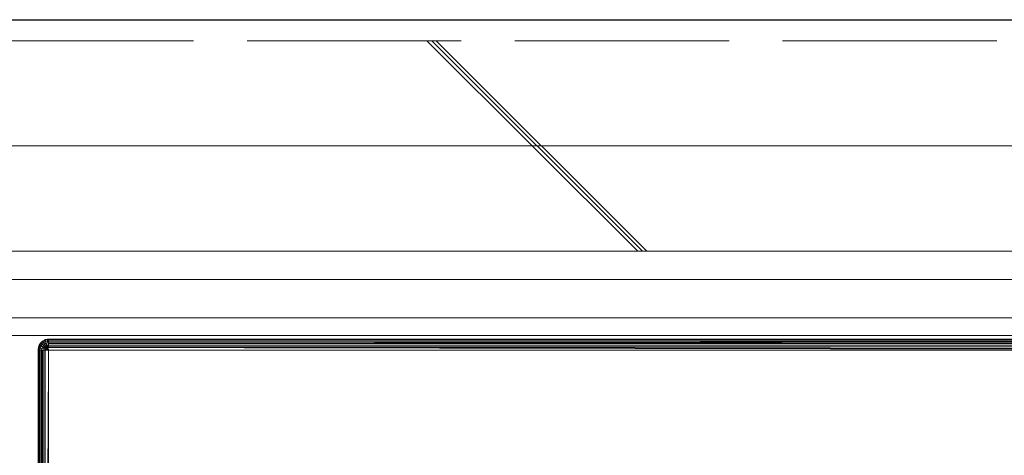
# Model space of a CAD drawing. Header units: millimetres. Extents: x -38341 to 3709, y -10682 to 48718.
# Tile 110 of 118: x -4931 to -4230, y 43846 to 44156. Entities that reach past the tile are written whole.
import ezdxf

# ---------------------------------------------------------------- set-up
doc = ezdxf.new("R2010")
doc.units = ezdxf.units.MM
doc.header["$LTSCALE"] = 50
doc.linetypes.add('ISO-02 破線', pattern=[3.81, 3.048, -0.762])
doc.linetypes.add('ISO-08 一点鎖線', pattern=[9.144, 6.096, -0.762, 1.524, -0.762])
doc.layers.add('00ライン-グリッド-線', color=13, linetype='ISO-08 一点鎖線', lineweight=5, true_color=0xff5454)
for name, color, linetype, lineweight in [('02モデリング-03スラブ', 7, 'Continuous', 5), ('02モデリング-03スラブ_ハッチング', 7, 'Continuous', 5), ('02モデリング-04壁-外部', 7, 'Continuous', 5), ('02モデリング-04壁-外部_ハッチング', 7, 'Continuous', 5), ('03構成要素-2壁-PB', 7, 'Continuous', 5), ('03構成要素-2壁-PB_ハッチング', 7, 'Continuous', 5), ('08設備機器-洗面台', 7, 'Continuous', 5), ('一般', 7, 'Continuous', 5)]:
    doc.layers.add(name, color=color, linetype=linetype, lineweight=lineweight)
doc.styles.get("Standard").update_dxf_attribs({"font": 'txt', "bigfont": 'BIGFONT.SHX'})

# ---------------------------------------------------------------- blocks, each defined once
blk = doc.blocks.new('グループ-236')
at = {"color": 255, "linetype": 'Continuous', "lineweight": 18, "transparency": 33554687}
blk.add_wipeout([(9739, 6705), (9039, 6705), (9039, 6795), (8920, 6795), (8920, 8325), (11275, 8325), (11275, 7875), (11725, 7875), (11725, 6795), (10745, 6795), (10745, 6705), (9995, 6705), (9995, 6795), (9739, 6795)], dxfattribs=at).dxf.layer = '02モデリング-03スラブ_ハッチング'
at = {"layer": '02モデリング-03スラブ', "color": 7, "linetype": 'Continuous', "lineweight": 18, "transparency": 33554687, "flags": 128}
blk.add_lwpolyline([(9739, 6705), (9039, 6705), (9039, 6795), (8920, 6795), (8920, 8325), (11275, 8325), (11275, 7875), (11725, 7875), (11725, 6795), (10745, 6795), (10745, 6705), (9995, 6705), (9995, 6795), (9739, 6795)], close=True, dxfattribs=at)
at = {"color": 255, "linetype": 'Continuous', "lineweight": 18, "transparency": 33554687}
blk.add_wipeout([(9739, 6705), (9039, 6705), (9039, 6795), (8920, 6795), (8920, 8325), (11275, 8325), (11275, 7875), (11725, 7875), (11725, 6795), (10745, 6795), (10745, 6705), (9995, 6705), (9995, 6795), (9739, 6795)], dxfattribs=at).dxf.layer = '02モデリング-03スラブ_ハッチング'
at = {"layer": '02モデリング-03スラブ', "color": 7, "linetype": 'Continuous', "lineweight": 18, "transparency": 33554687, "flags": 128}
blk.add_lwpolyline([(9739, 6705), (9039, 6705), (9039, 6795), (8920, 6795), (8920, 8325), (11275, 8325), (11275, 7875), (11725, 7875), (11725, 6795), (10745, 6795), (10745, 6705), (9995, 6705), (9995, 6795), (9739, 6795)], close=True, dxfattribs=at)
at = {"layer": '02モデリング-03スラブ', "color": 0, "flags": 1}
for tag in ['instanceID', 'IFC_UUID']:
    blk.add_attdef(tag, (8920, 6705), '', height=0.18, dxfattribs=at)
blk = doc.blocks.new('グループ-262')
at = {"layer": '08設備機器-洗面台', "color": 7, "linetype": 'Continuous', "lineweight": 13, "transparency": 33554687}
for p, q in [((9011.87, 8259.8), (9010.85, 8258.22)), ((9011.91, 8259.77), (9010.9, 8258.19)), ((9011.42, 8259.2), (9011.87, 8259.8)), ((9011.87, 8259.8), (9013.21, 8261.08)), ((9013.06, 8260.97), (9011.87, 8259.8)), ((9011.87, 8259.8), (9011.91, 8259.77)), ((9011.91, 8259.77), (9013.24, 8261.04)), ((9012.23, 8259.46), (9011.91, 8259.77)), ((9012.23, 8259.46), (9013.48, 8260.66)), ((9012.85, 8258.87), (9013.96, 8259.92)), ((9013.06, 8260.97), (9013.21, 8261.08)), ((9013.21, 8261.08), (9014.79, 8261.98)), ((9013.24, 8261.04), (9013.21, 8261.08)), ((9013.24, 8261.04), (9014.81, 8261.93)), ((9013.48, 8260.66), (9013.24, 8261.04)), ((9014.97, 8261.49), (9013.48, 8260.66)), ((9013.96, 8259.92), (9013.48, 8260.66)), ((9015.26, 8260.66), (9013.96, 8259.92)), ((9013.96, 8259.92), (9014.63, 8258.87)), ((9014.79, 8261.98), (9016.53, 8262.44)), ((9014.79, 8261.98), (9015.13, 8262.11)), ((9014.79, 8261.98), (9014.81, 8261.93)), ((9016.54, 8262.38), (9014.81, 8261.93)), ((9014.81, 8261.93), (9014.97, 8261.49)), ((9016.59, 8261.93), (9014.97, 8261.49)), ((9015.26, 8260.66), (9014.97, 8261.49)), ((9015.13, 8262.11), (9016.53, 8262.44)), ((9015.26, 8260.66), (9016.69, 8261.04)), ((9015.26, 8260.66), (9015.68, 8259.46)), ((9016.84, 8259.77), (9015.68, 8259.46)), ((9016.53, 8262.44), (9017.43, 8262.5)), ((9016.54, 8262.38), (9016.53, 8262.44)), ((9016.54, 8262.38), (9017.43, 8262.44)), ((9016.54, 8262.38), (9016.59, 8261.93)), ((9016.54, 8262.38), (9017.43, 8262.11)), ((9016.59, 8261.93), (9017.43, 8262.11)), ((9016.59, 8261.93), (9017.43, 8261.98)), ((9016.59, 8261.93), (9016.69, 8261.04)), ((9016.69, 8261.04), (9017.43, 8261.08)), ((9016.69, 8261.04), (9016.84, 8259.77)), ((9016.69, 8261.04), (9017.43, 8260.97)), ((9016.84, 8259.77), (9017.43, 8260.97)), ((9016.84, 8259.77), (9017.43, 8259.8)), ((9017.43, 8259.2), (9016.84, 8259.77)), ((9017.43, 8262.5), (10302.57, 8262.5)), ((9017.43, 8262.5), (9017.43, 8262.44)), ((9017.43, 8262.44), (9017.43, 8262.11)), ((9017.43, 8262.44), (10302.57, 8262.44)), ((9017.43, 8262.11), (9017.43, 8261.98)), ((9017.43, 8262.11), (10302.57, 8262.11)), ((9017.43, 8261.98), (9017.43, 8261.08)), ((9017.43, 8261.98), (10302.57, 8261.98)), ((9017.43, 8261.08), (9017.43, 8260.97)), ((9017.43, 8261.08), (10302.57, 8261.08)), ((9017.43, 8259.2), (10302.57, 8260.97)), ((9017.43, 8259.8), (10302.57, 8260.97)), ((9017.43, 8260.97), (9017.43, 8259.8)), ((9017.43, 8260.97), (10302.57, 8260.97)), ((9017.43, 8259.8), (9017.43, 8259.2)), ((9010, 8254.5), (9010.36, 8256.97)), ((9010, 8254.5), (9010.22, 8256.41)), ((9010.36, 7795.5), (9010, 8254.5)), ((9010.05, 7795.5), (9010, 8254.5)), ((9010, 7795.5), (9010, 8254.5)), ((9010.05, 8254.5), (9010, 8254.5)), ((9010.05, 8254.5), (9010.27, 8256.4)), ((9010.36, 8254.5), (9010.05, 8254.5)), ((9010.36, 7795.5), (9010.05, 8254.5)), ((9010.22, 8256.41), (9010.85, 8258.22)), ((9010.22, 8256.41), (9010.27, 8256.4)), ((9010.9, 8258.19), (9010.27, 8256.4)), ((9010.27, 8256.4), (9010.68, 8256.29)), ((9010.27, 8256.4), (9010.48, 8254.5)), ((9010.36, 8254.5), (9010.27, 8256.4)), ((9010.36, 8256.97), (9011.42, 8259.2)), ((9011.42, 7795.5), (9010.36, 8254.5)), ((9011.32, 7795.5), (9010.36, 8254.5)), ((9010.48, 7795.5), (9010.36, 8254.5)), ((9010.48, 8254.5), (9010.36, 8254.5)), ((9010.36, 7795.5), (9010.36, 8254.5)), ((9010.48, 8254.5), (9010.68, 8256.29)), ((9011.42, 7795.5), (9010.48, 8254.5)), ((9011.31, 8254.5), (9010.48, 8254.5)), ((9011.28, 8257.98), (9010.68, 8256.29)), ((9010.68, 8256.29), (9011.49, 8256.08)), ((9010.85, 8258.22), (9010.9, 8258.19)), ((9010.9, 8258.19), (9011.28, 8257.98)), ((9012.23, 8259.46), (9011.28, 8257.98)), ((9012.01, 8257.56), (9011.28, 8257.98)), ((9011.31, 8254.5), (9011.49, 8256.08)), ((9011.31, 8254.5), (9012.5, 8254.5)), ((9011.42, 8254.5), (9011.31, 8254.5)), ((9011.42, 7795.5), (9011.31, 8254.5)), ((9012.5, 8254.5), (9011.42, 8254.5)), ((9011.42, 7795.5), (9011.42, 8254.5)), ((9011.49, 8256.08), (9012.01, 8257.56)), ((9011.49, 8256.08), (9012.65, 8255.77)), ((9012.85, 8258.87), (9012.01, 8257.56)), ((9013.07, 8256.96), (9012.01, 8257.56)), ((9012.23, 8259.46), (9012.85, 8258.87)), ((9012.5, 8254.5), (9012.65, 8255.77)), ((9012.5, 8254.5), (9013.98, 8254.5)), ((9013.06, 8254.5), (9012.5, 8254.5)), ((9012.5, 7795.5), (9012.5, 8254.5)), ((9013.07, 8256.96), (9012.65, 8255.77)), ((9014.08, 8255.39), (9012.65, 8255.77)), ((9012.85, 8258.87), (9013.74, 8258.02)), ((9013.98, 8254.5), (9013.06, 8254.5)), ((9013.06, 7795.5), (9013.06, 8254.5)), ((9013.74, 8258.02), (9013.07, 8256.96)), ((9014.37, 8256.23), (9013.07, 8256.96)), ((9014.63, 8258.87), (9013.74, 8258.02)), ((9014.84, 8256.96), (9013.74, 8258.02)), ((9013.98, 8254.5), (9014.08, 8255.39)), ((9013.98, 8254.5), (9015.65, 8254.5)), ((9015.13, 8254.5), (9013.98, 8254.5)), ((9013.98, 7795.5), (9013.98, 8254.5)), ((9014.08, 8255.39), (9014.37, 8256.23)), ((9014.08, 8255.39), (9015.7, 8254.96)), ((9014.84, 8256.96), (9014.37, 8256.23)), ((9014.37, 8256.23), (9015.85, 8255.39)), ((9015.68, 8259.46), (9014.63, 8258.87)), ((9014.63, 8258.87), (9015.47, 8257.56)), ((9014.84, 8256.96), (9015.47, 8257.56)), ((9014.84, 8256.96), (9016.1, 8255.77)), ((9017.43, 8254.5), (9015.13, 8254.5)), ((9015.13, 8254.5), (9015.65, 8254.5)), ((9015.13, 7795.5), (9015.13, 8254.5)), ((9016.2, 8257.98), (9015.47, 8257.56)), ((9015.47, 8257.56), (9016.42, 8256.08)), ((9015.65, 8254.5), (9015.7, 8254.96)), ((9015.65, 8254.5), (9017.43, 8254.5)), ((9015.65, 7795.5), (9017.43, 8254.5)), ((9015.68, 8259.46), (9016.2, 8257.98)), ((9015.85, 8255.39), (9015.7, 8254.96)), ((9015.7, 8254.96), (9017.43, 8254.5)), ((9016.1, 8255.77), (9015.85, 8255.39)), ((9015.85, 8255.39), (9017.43, 8254.5)), ((9016.42, 8256.08), (9016.1, 8255.77)), ((9016.1, 8255.77), (9017.43, 8254.5)), ((9017.01, 8258.19), (9016.2, 8257.98)), ((9016.2, 8257.98), (9016.8, 8256.29)), ((9016.8, 8256.29), (9016.42, 8256.08)), ((9016.42, 8256.08), (9017.43, 8254.5)), ((9017.21, 8256.4), (9016.8, 8256.29)), ((9016.8, 8256.29), (9017.43, 8254.5)), ((9017.01, 8258.19), (9017.43, 8259.2)), ((9017.01, 8258.19), (9017.43, 8258.22)), ((9017.01, 8258.19), (9017.21, 8256.4)), ((9017.43, 8256.97), (9017.01, 8258.19)), ((9017.21, 8256.4), (9017.43, 8256.97)), ((9017.43, 8256.41), (9017.21, 8256.4)), ((9017.43, 8254.5), (9017.21, 8256.4)), ((9017.38, 8254.55), (9017.48, 8254.45)), ((10302.62, 8254.55), (9017.38, 8254.55)), ((9017.48, 8254.45), (9017.38, 8254.55)), ((9017.38, 8245.23), (9017.43, 8254.5)), ((9017.43, 8259.2), (9017.43, 8258.22)), ((9017.43, 8259.2), (10302.57, 8259.2)), ((9017.43, 8258.22), (9017.43, 8256.97)), ((9017.43, 8258.22), (10302.57, 8258.22)), ((9017.43, 8256.97), (10276.7, 8254.55)), ((9017.43, 8256.97), (9017.43, 8256.41)), ((9017.43, 8256.97), (10302.57, 8256.97)), ((9017.43, 8256.41), (10302.57, 8254.5)), ((9017.43, 8254.5), (10269.18, 8254.5)), ((9017.43, 8242.53), (9017.43, 8254.5)), ((9017.48, 8254.45), (10302.52, 8254.45)), ((9017.48, 8254.45), (9017.48, 7795.55)), ((9015.13, 7795.5), (9017.38, 8245.23)), ((9017.43, 7795.5), (9017.43, 8242.53))]:
    blk.add_line(p, q, dxfattribs=at)
at = {"layer": '08設備機器-洗面台', "color": 7, "linetype": 'Continuous', "lineweight": 18, "transparency": 33554687, "flags": 128}
for points in [[(9017.38, 8254.55), (9017.38, 8254.55), (10302.62, 8254.55), (10302.62, 7795.45), (9017.38, 7795.45), (9017.38, 7795.45)], [(10302.52, 8254.45), (9017.48, 8254.45), (9017.48, 7795.55), (10302.52, 7795.55), (10302.52, 8254.45)]]:
    blk.add_lwpolyline(points, close=True, dxfattribs=at)
blk = doc.blocks.new('グループ-263')
at = {"layer": '08設備機器-洗面台', "color": 7, "transparency": 33554687}
blk.add_blockref('グループ-262', (0, 0), dxfattribs=at)
at = {"layer": '08設備機器-洗面台', "color": 0, "flags": 1}
for tag in ['prm0_value', 'prm1_value', 'prm2_value', 'prm3_value', 'prm4_value', 'prm5_value', 'prm6_value', 'prm7_value', 'prm8_value', 'prm9_value', 'prm0_value', 'prm1_value', 'prm2_value', 'prm3_value', 'prm4_value', 'prm5_value', 'prm6_value', 'prm7_value', 'prm8_value', 'prm9_value', 'instanceID', 'instanceID', 'IFC_UUID', 'prm0_name', 'prm0_type', 'prm1_name', 'prm1_type', 'prm2_name', 'prm2_type', 'prm3_name', 'prm3_type', 'prm4_name', 'prm4_type', 'prm5_name', 'prm5_type', 'prm6_name', 'prm6_type', 'prm7_name', 'prm7_type', 'prm8_name', 'prm8_type', 'prm9_name', 'prm9_type', 'IFC_UUID', 'prm0_name', 'prm0_type', 'prm1_name', 'prm1_type', 'prm2_name', 'prm2_type', 'prm3_name', 'prm3_type', 'prm4_name', 'prm4_type', 'prm5_name', 'prm5_type', 'prm6_name', 'prm6_type', 'prm7_name', 'prm7_type', 'prm8_name', 'prm8_type', 'prm9_name', 'prm9_type']:
    blk.add_attdef(tag, (9010, 7787.5), '', height=0.18, dxfattribs=at)
blk = doc.blocks.new('_2F-FL (2D)')
at = {"layer": '02モデリング-03スラブ', "color": 7, "transparency": 33554687}
blk.add_blockref('グループ-236', (0, 0), dxfattribs=at)
at = {"layer": '08設備機器-洗面台', "color": 7, "transparency": 33554687}
blk.add_blockref('グループ-263', (0, 0), dxfattribs=at)
at = {"color": 255, "linetype": 'Continuous', "lineweight": 5, "transparency": 33554687}
blk.add_wipeout([(7500, 8265), (7253.68, 8265), (7253.68, 8490), (11275, 8490), (11275, 8265), (7520, 8265), (7520, 8325), (7500, 8325)], dxfattribs=at).dxf.layer = '02モデリング-04壁-外部_ハッチング'
at = {"color": 255, "linetype": 'Continuous', "lineweight": 25, "transparency": 33554687}
blk.add_wipeout([(11275, 8490), (11275, 8475), (7253.68, 8475), (7253.68, 8490)], dxfattribs=at).dxf.layer = '02モデリング-04壁-外部_ハッチング'
at = {"layer": '02モデリング-04壁-外部', "color": 7, "linetype": 'Continuous', "lineweight": 25, "transparency": 33554687}
blk.add_line((7253.68, 8490), (11275, 8490), dxfattribs=at)
at = {"layer": '02モデリング-04壁-外部', "color": 7, "linetype": 'Continuous', "lineweight": 5, "transparency": 33554687}
blk.add_line((7253.68, 8490), (11275, 8490), dxfattribs=at)
at = {"color": 255, "linetype": 'Continuous', "lineweight": 13, "transparency": 33554687}
blk.add_wipeout([(11275, 8475), (11275, 8325), (7253.68, 8325), (7253.68, 8475)], dxfattribs=at).dxf.layer = '02モデリング-04壁-外部_ハッチング'
at = {"layer": '02モデリング-04壁-外部_ハッチング', "linetype": 'Continuous', "lineweight": 5, "transparency": 33554687}
h = blk.add_hatch(dxfattribs=at)
h.set_pattern_fill('鉄筋コンクリート [CN] HF-壁用', style=0, pattern_type=2)
h.set_pattern_definition([(-45, (32.87, -36.3), (-20726.472, 21689.014), []), (-45, (35.36, -35.36), (-20726.472, 21689.014), []), (-45, (36.9, -33.8), (-20726.472, 21689.014), [])])
h.paths.add_polyline_path([(11275, 8475), (11275, 8325), (7253.68, 8325), (7253.68, 8475)])
at = {"layer": '02モデリング-04壁-外部', "color": 7, "linetype": 'ISO-02 破線', "lineweight": 18, "transparency": 33554687}
blk.add_line((7253.68, 8475), (11275, 8475), dxfattribs=at)
at = {"color": 255, "linetype": 'Continuous', "lineweight": 5, "transparency": 33554687}
blk.add_wipeout([(11275, 8325), (7520, 8325), (7520, 8305), (11275, 8305)], dxfattribs=at).dxf.layer = '02モデリング-04壁-外部_ハッチング'
at = {"layer": '02モデリング-04壁-外部', "color": 7, "linetype": 'Continuous', "lineweight": 13, "transparency": 33554687}
blk.add_line((7520, 8325), (11275, 8325), dxfattribs=at)
at = {"layer": '02モデリング-04壁-外部', "color": 7, "linetype": 'Continuous', "lineweight": 5, "transparency": 33554687}
blk.add_line((7520, 8325), (11275, 8325), dxfattribs=at)
at = {"color": 255, "linetype": 'Continuous', "lineweight": 5, "transparency": 33554687}
blk.add_wipeout([(11275, 8305), (7520, 8305), (7520, 8277.5), (11275, 8277.5)], dxfattribs=at).dxf.layer = '02モデリング-04壁-外部_ハッチング'
at = {"layer": '02モデリング-04壁-外部', "color": 7, "linetype": 'Continuous', "lineweight": 5, "transparency": 33554687}
blk.add_line((7520, 8305), (11275, 8305), dxfattribs=at)
blk.add_line((7520, 8305), (11275, 8305), dxfattribs=at)
at = {"color": 255, "linetype": 'Continuous', "lineweight": 5, "transparency": 33554687}
blk.add_wipeout([(11275, 8277.5), (7520, 8277.5), (7520, 8265), (11275, 8265)], dxfattribs=at).dxf.layer = '03構成要素-2壁-PB_ハッチング'
at = {"layer": '02モデリング-04壁-外部', "color": 7, "linetype": 'Continuous', "lineweight": 5, "transparency": 33554687}
for p, q in [((7520, 8277.5), (11275, 8277.5)), ((7560, 8265), (10345, 8265))]:
    blk.add_line(p, q, dxfattribs=at)
at = {"layer": '03構成要素-2壁-PB', "color": 7, "linetype": 'Continuous', "lineweight": 5, "transparency": 33554687}
for p, q in [((7520, 8277.5), (11275, 8277.5)), ((7560, 8265), (11275, 8265))]:
    blk.add_line(p, q, dxfattribs=at)
blk = doc.blocks.new('グループ-567')
at = {"layer": '00ライン-グリッド-線', "transparency": 33554687}
blk.add_line((10.731, 500.959), (340.213, 500.959), dxfattribs=at)
at = {"layer": '00ライン-グリッド-線', "color": 0, "flags": 1}
for tag in ['instanceID', 'IFC_UUID']:
    blk.add_attdef(tag, (5.705, 495.933), '', height=0.18, dxfattribs=at)
blk = doc.blocks.new('グループ-588')
at = {"layer": '00ライン-グリッド-線'}
blk.add_blockref('グループ-567', (0, 0), dxfattribs=at)

msp = doc.modelspace()

# ---------------------------------------------------------------- block references
at = {"layer": '一般', "color": 7, "transparency": 33554687}
msp.add_blockref('_2F-FL (2D)', (-13927.831, 35665.986), dxfattribs=at)

# ---------------------------------------------------------------- next in the draw order: block references
at = {"layer": '一般', "color": 7, "transparency": 33554687, "xscale": 50, "yscale": 50, "zscale": 50}
msp.add_blockref('グループ-588', (-17369.202, 19018.052), dxfattribs=at)

doc.saveas('drawing.dxf')
